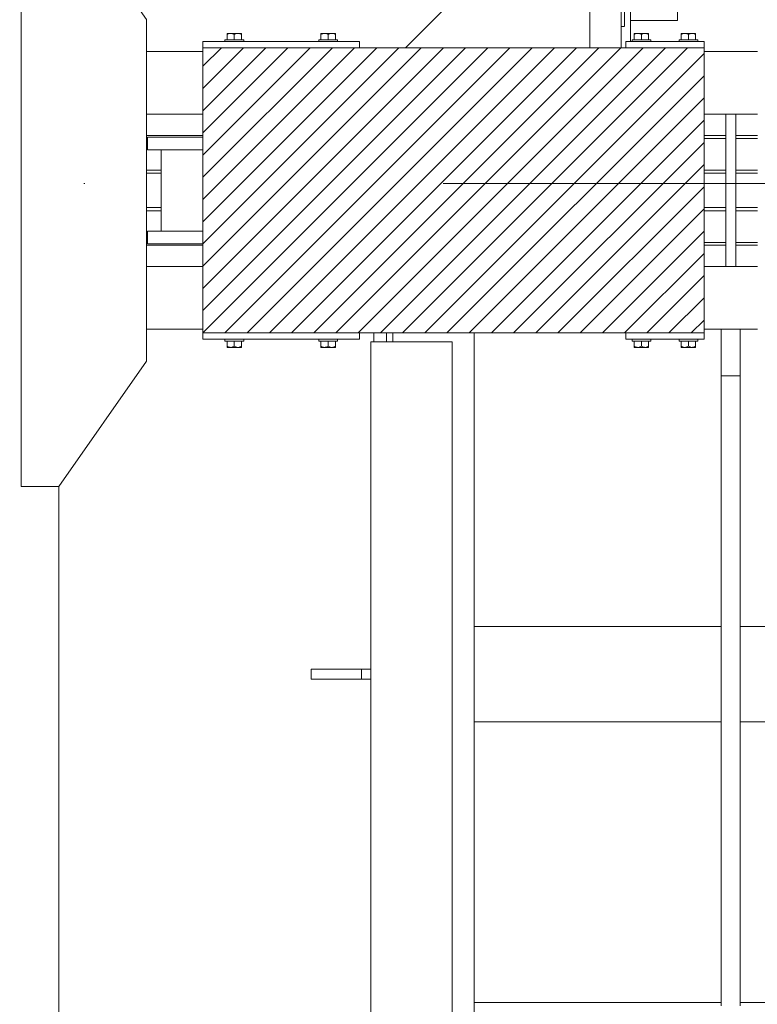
# Model space of a CAD drawing. Header units: millimetres. Extents: x 53746 to 116821, y -810352 to -765802.
# Tile 41 of 256: x 66979 to 68156, y -787504 to -785933. Entities that reach past the tile are written whole.
import ezdxf

# ---------------------------------------------------------------- set-up
doc = ezdxf.new("R2010")
doc.units = ezdxf.units.MM
doc.header["$MEASUREMENT"] = 0
doc.linetypes.add('DGN Style 4', pattern=[2290.351719, 1144.460571, -572.230286, 1.430576, -572.230286])
for name, color, linetype, lineweight in [('Main Cradle', 7, 'Continuous', 0), ('Main Cradle Blocks', 7, 'Continuous', 0), ('Main Cradle Hydraulic Arm Support', 7, 'Continuous', 0), ('Main Cradle Rails', 7, 'Continuous', 0), ('Main Cradle Tower Rail Frame', 7, 'Continuous', 0)]:
    doc.layers.add(name, color=color, linetype=linetype, lineweight=lineweight)

# ---------------------------------------------------------------- blocks, each defined once
blk = doc.blocks.new('*U84')
at = {"layer": 'Main Cradle Hydraulic Arm Support', "color": 7, "linetype": 'Continuous', "lineweight": 0}
for p, q in [((-174.9, -1172.6), (-174.9, 1122.6)), ((-160, -1128.8), (-160, -927.7)), ((-85, -1128.8), (-85, -927.7)), ((-160, -1128.8), (-85, -1128.8)), ((-170.1, -1138.8), (-174.9, -1138.8))]:
    blk.add_line(p, q, dxfattribs=at)
at = {"layer": 'Main Cradle Hydraulic Arm Support', "color": 7, "linetype": 'Continuous', "lineweight": 0, "flags": 128}
for points in [[(-224.9, -1172.6), (-224.9, -928.6), (-274.9, -928.6), (-518.9, -1172.6)], [(-169.6, -1023.3), (-169.6, -1036.3), (-169.6, -1055.8), (-169.6, -1078.8), (-169.6, -1101.7), (-169.6, -1121.2), (-169.6, -1134.2), (-169.6, -1138.8), (-169.7, -1138.8)], [(-160, -1162.6), (-160, -1149.5), (-160, -1128.8)]]:
    blk.add_lwpolyline(points, dxfattribs=at)
blk = doc.blocks.new('*U57')
at = {"linetype": 'Continuous', "lineweight": 0}
h = blk.add_hatch(dxfattribs=at)
h.set_pattern_fill('HATCH', color=30, style=0, pattern_type=2)
h.set_pattern_definition([(45, (-17342.47, 1825.373), (-17.71896, 17.71896), [])])
h.paths.add_polyline_path([(-17211.6, 2099.5), (-17336.6, 2099.5), (-17344.1, 2099.5), (-17394.1, 2099.5), (-17688.1, 2099.5), (-17761.6, 2099.5), (-18011.6, 2099.5), (-18011.6, 2093.5), (-18011.6, 1993.5), (-18011.6, 1959.5), (-18011.6, 1957), (-18011.6, 1937), (-18011.6, 1807), (-18011.6, 1787), (-18011.6, 1784.5), (-18011.6, 1750.5), (-18011.6, 1650.5), (-18011.6, 1644.5), (-17761.6, 1644.5), (-17738.7, 1644.5), (-17718.7, 1644.5), (-17708.7, 1644.5), (-17578.7, 1644.5), (-17336.6, 1644.5), (-17211.6, 1644.5), (-17211.6, 1650.5), (-17211.6, 1750.5), (-17211.6, 1784.5), (-17211.6, 1789.1), (-17211.6, 1839.5), (-17211.6, 1844.5), (-17211.6, 1899.5), (-17211.6, 1904.5), (-17211.6, 1954.9), (-17211.6, 1959.5), (-17211.6, 1993.5), (-17211.6, 2093.5)])
at = {"color": 1, "linetype": 'DGN Style 4', "lineweight": 0}
blk.add_line((-26789.6, 1882.9), (27651, 1882.9), dxfattribs=at)
at = {"color": 30, "linetype": 'Continuous', "lineweight": 0, "flags": 128}
blk.add_lwpolyline([(-17211.6, 2099.5), (-17336.6, 2099.5), (-17344.1, 2099.5), (-17394.1, 2099.5), (-17688.1, 2099.5), (-17761.6, 2099.5), (-18011.6, 2099.5), (-18011.6, 2093.5), (-18011.6, 1993.5), (-18011.6, 1959.5), (-18011.6, 1957), (-18011.6, 1937), (-18011.6, 1807), (-18011.6, 1787), (-18011.6, 1784.5), (-18011.6, 1750.5), (-18011.6, 1650.5), (-18011.6, 1644.5), (-17761.6, 1644.5), (-17738.7, 1644.5), (-17718.7, 1644.5), (-17708.7, 1644.5), (-17578.7, 1644.5), (-17336.6, 1644.5), (-17211.6, 1644.5), (-17211.6, 1650.5), (-17211.6, 1750.5), (-17211.6, 1784.5), (-17211.6, 1789.1), (-17211.6, 1839.5), (-17211.6, 1844.5), (-17211.6, 1899.5), (-17211.6, 1904.5), (-17211.6, 1954.9), (-17211.6, 1959.5), (-17211.6, 1993.5), (-17211.6, 2093.5), (-17211.6, 2099.5)], close=True, dxfattribs=at)
at = {"layer": 'Main Cradle', "color": 7, "linetype": 'Continuous', "lineweight": 0}
for p, q in [((-18011.6, 2093.5), (-18101.7, 2093.5)), ((-17126.6, 2093.5), (-17211.6, 2093.5)), ((-18101.7, 1993.5), (-18011.6, 1993.5)), ((-17211.6, 1993.5), (-17177.1, 1993.5)), ((-17161.1, 1993.5), (-17126.6, 1993.5)), ((-18078.1, 1807), (-18078.1, 1937)), ((-18101.7, 1750.5), (-18011.6, 1750.5)), ((-17211.6, 1750.5), (-17177.1, 1750.5)), ((-17161.1, 1750.5), (-17126.6, 1750.5)), ((-18011.6, 1650.5), (-18101.7, 1650.5)), ((-17184.1, 1650.5), (-17211.6, 1650.5)), ((-17126.6, 1650.5), (-17154.1, 1650.5)), ((-18241.7, -399.8), (-18241.7, 1399.5))]:
    blk.add_line(p, q, dxfattribs=at)
at = {"layer": 'Main Cradle', "color": 7, "linetype": 'Continuous', "lineweight": 0, "flags": 128}
for points in [[(-18241.7, 1399.5), (-18101.7, 1599.5), (-18101.7, 2144.5), (-18241.7, 2344.5), (-18301.7, 2344.5), (-18301.7, 1399.5), (-18241.7, 1399.5)], [(-17177.1, 1993.5), (-17161.1, 1993.5), (-17161.1, 1750.5), (-17177.1, 1750.5), (-17177.1, 1993.5)], [(-18011.6, 1937), (-18047.3, 1937), (-18086.6, 1937), (-18100.3, 1937), (-18100.3, 1957), (-18100.3, 1957)], [(-18011.6, 1957), (-18047.3, 1957), (-18086.6, 1957), (-18100.3, 1957)], [(-18011.6, 1787), (-18047.3, 1787), (-18086.6, 1787), (-18100.3, 1787), (-18100.3, 1807), (-18100.3, 1807)], [(-18011.6, 1807), (-18047.3, 1807), (-18086.6, 1807), (-18100.3, 1807)]]:
    blk.add_lwpolyline(points, dxfattribs=at)
at = {"layer": 'Main Cradle Blocks', "color": 7, "linetype": 'Continuous', "lineweight": 0}
for p, q in [((-17973.2, 2122.5), (-17972.5, 2122.5)), ((-17973.2, 2122.2), (-17973.2, 2122.5)), ((-17973.2, 2120.7), (-17971.1, 2121.7)), ((-17972.6, 2122.5), (-17972.5, 2122.5)), ((-17967.4, 2122.5), (-17963.7, 2122.5)), ((-17967.4, 2122.5), (-17964.7, 2122.5)), ((-17963.8, 2121.7), (-17961.6, 2120.7)), ((-17961.6, 2120.7), (-17959.5, 2121.7)), ((-17955.9, 2122.5), (-17958.6, 2122.5)), ((-17955.9, 2122.5), (-17952.8, 2122.5)), ((-17952.9, 2122.5), (-17952.8, 2122.5)), ((-17952.2, 2121.7), (-17950.1, 2120.7)), ((-17950.8, 2122.5), (-17951, 2122.5)), ((-17950.6, 2122.5), (-17950.8, 2122.5)), ((-17950.1, 2121.7), (-17950.1, 2120.7)), ((-17823.2, 2121.7), (-17823.2, 2120.7)), ((-17821.1, 2121.7), (-17823.2, 2120.7)), ((-17822.6, 2122.5), (-17822.5, 2122.5)), ((-17822.3, 2122.5), (-17822.5, 2122.5)), ((-17817.4, 2122.5), (-17820.5, 2122.5)), ((-17820.5, 2122.5), (-17820.4, 2122.5)), ((-17814.7, 2122.5), (-17817.4, 2122.5)), ((-17811.6, 2120.7), (-17813.8, 2121.7)), ((-17809.5, 2121.7), (-17811.6, 2120.7)), ((-17805.9, 2122.5), (-17809.6, 2122.5)), ((-17808.6, 2122.5), (-17805.9, 2122.5)), ((-17800.1, 2120.7), (-17802.2, 2121.7)), ((-17800.1, 2122.5), (-17800.8, 2122.5)), ((-17800.8, 2122.5), (-17800.6, 2122.5)), ((-17800.1, 2122.2), (-17800.1, 2122.5)), ((-17323.2, 2122.5), (-17322.5, 2122.5)), ((-17323.2, 2122.2), (-17323.2, 2122.5)), ((-17323.2, 2120.7), (-17321.1, 2121.7)), ((-17322.6, 2122.5), (-17322.5, 2122.5)), ((-17317.4, 2122.5), (-17313.7, 2122.5)), ((-17317.4, 2122.5), (-17314.7, 2122.5)), ((-17313.8, 2121.7), (-17311.6, 2120.7)), ((-17311.6, 2120.7), (-17309.5, 2121.7)), ((-17305.9, 2122.5), (-17308.6, 2122.5)), ((-17305.9, 2122.5), (-17302.8, 2122.5)), ((-17302.9, 2122.5), (-17302.8, 2122.5)), ((-17302.2, 2121.7), (-17300.1, 2120.7)), ((-17300.8, 2122.5), (-17301, 2122.5)), ((-17300.6, 2122.5), (-17300.8, 2122.5)), ((-17300.1, 2121.7), (-17300.1, 2120.7)), ((-17248.2, 2121.7), (-17248.2, 2120.7)), ((-17246.1, 2121.7), (-17248.2, 2120.7)), ((-17247.6, 2122.5), (-17247.5, 2122.5)), ((-17247.3, 2122.5), (-17247.5, 2122.5)), ((-17242.4, 2122.5), (-17245.5, 2122.5)), ((-17245.5, 2122.5), (-17245.4, 2122.5)), ((-17239.7, 2122.5), (-17242.4, 2122.5)), ((-17236.6, 2120.7), (-17238.8, 2121.7)), ((-17234.5, 2121.7), (-17236.6, 2120.7)), ((-17230.9, 2122.5), (-17234.6, 2122.5)), ((-17233.6, 2122.5), (-17230.9, 2122.5)), ((-17225.1, 2120.7), (-17227.2, 2121.7)), ((-17225.1, 2122.5), (-17225.8, 2122.5)), ((-17225.8, 2122.5), (-17225.6, 2122.5)), ((-17225.1, 2122.2), (-17225.1, 2122.5)), ((-18011.6, 2099.5), (-18011.6, 2109.5)), ((-18011.6, 2109.5), (-17761.6, 2109.5)), ((-17973.2, 2112.5), (-17973.2, 2120.7)), ((-17967.4, 2112.5), (-17961.6, 2112.5)), ((-17961.6, 2120.7), (-17961.6, 2112.5)), ((-17950.1, 2120.7), (-17950.1, 2112.5)), ((-17823.2, 2120.7), (-17823.2, 2112.5)), ((-17811.6, 2120.7), (-17811.6, 2112.5)), ((-17805.9, 2112.5), (-17811.6, 2112.5)), ((-17800.1, 2112.5), (-17800.1, 2120.7)), ((-17761.6, 2099.5), (-17761.6, 2109.5)), ((-17211.6, 2109.5), (-17336.6, 2109.5)), ((-17336.6, 2109.5), (-17336.6, 2099.5)), ((-17323.2, 2112.5), (-17323.2, 2120.7)), ((-17317.4, 2112.5), (-17311.6, 2112.5)), ((-17311.6, 2120.7), (-17311.6, 2112.5)), ((-17300.1, 2120.7), (-17300.1, 2112.5)), ((-17248.2, 2120.7), (-17248.2, 2112.5)), ((-17236.6, 2120.7), (-17236.6, 2112.5)), ((-17230.9, 2112.5), (-17236.6, 2112.5)), ((-17225.1, 2112.5), (-17225.1, 2120.7)), ((-17211.6, 2099.5), (-17211.6, 2109.5)), ((-17211.6, 2099.5), (-18011.6, 2099.5)), ((-18011.6, 1644.5), (-18011.6, 2099.5)), ((-17211.6, 1644.5), (-17211.6, 2099.5)), ((-18011.6, 1644.5), (-18011.6, 1634.5)), ((-18011.6, 1644.5), (-17211.6, 1644.5)), ((-17761.6, 1634.5), (-18011.6, 1634.5)), ((-17761.6, 1644.5), (-17761.6, 1634.5)), ((-17336.6, 1634.5), (-17336.6, 1644.5)), ((-17211.6, 1634.5), (-17336.6, 1634.5)), ((-17211.6, 1644.5), (-17211.6, 1634.5)), ((-17973.2, 1631.5), (-17973.2, 1623.3)), ((-17973.2, 1623.3), (-17971.1, 1622.2)), ((-17973.2, 1621.7), (-17973.2, 1621.5)), ((-17973.2, 1621.5), (-17972.5, 1621.5)), ((-17972.5, 1621.5), (-17972.6, 1621.5)), ((-17967.4, 1631.5), (-17961.6, 1631.5)), ((-17967.4, 1621.5), (-17963.7, 1621.5)), ((-17964.7, 1621.5), (-17967.4, 1621.5)), ((-17963.8, 1622.3), (-17961.6, 1623.3)), ((-17961.6, 1623.3), (-17961.6, 1631.5)), ((-17961.6, 1623.3), (-17959.5, 1622.2)), ((-17958.6, 1621.5), (-17955.9, 1621.5)), ((-17955.9, 1621.5), (-17952.8, 1621.5)), ((-17952.8, 1621.5), (-17952.9, 1621.5)), ((-17952.2, 1622.3), (-17950.1, 1623.3)), ((-17951, 1621.5), (-17950.8, 1621.5)), ((-17950.6, 1621.5), (-17950.8, 1621.5)), ((-17950.1, 1623.3), (-17950.1, 1631.5)), ((-17950.1, 1622.3), (-17950.1, 1623.3)), ((-17823.2, 1623.3), (-17823.2, 1631.5)), ((-17823.2, 1622.3), (-17823.2, 1623.3)), ((-17821.1, 1622.3), (-17823.2, 1623.3)), ((-17822.6, 1621.5), (-17822.5, 1621.5)), ((-17822.5, 1621.5), (-17822.3, 1621.5)), ((-17817.4, 1621.5), (-17820.5, 1621.5)), ((-17820.4, 1621.5), (-17820.5, 1621.5)), ((-17817.4, 1621.5), (-17814.7, 1621.5)), ((-17811.6, 1623.3), (-17813.8, 1622.2)), ((-17805.9, 1631.5), (-17811.6, 1631.5)), ((-17811.6, 1623.3), (-17811.6, 1631.5)), ((-17809.5, 1622.3), (-17811.6, 1623.3)), ((-17805.9, 1621.5), (-17809.6, 1621.5)), ((-17805.9, 1621.5), (-17808.6, 1621.5)), ((-17800.1, 1623.3), (-17802.2, 1622.2)), ((-17800.1, 1621.5), (-17800.8, 1621.5)), ((-17800.6, 1621.5), (-17800.8, 1621.5)), ((-17800.1, 1631.5), (-17800.1, 1623.3)), ((-17800.1, 1621.7), (-17800.1, 1621.5)), ((-17323.2, 1631.5), (-17323.2, 1623.3)), ((-17323.2, 1623.3), (-17321.1, 1622.2)), ((-17323.2, 1621.7), (-17323.2, 1621.5)), ((-17323.2, 1621.5), (-17322.5, 1621.5)), ((-17322.5, 1621.5), (-17322.6, 1621.5)), ((-17317.4, 1631.5), (-17311.6, 1631.5)), ((-17317.4, 1621.5), (-17313.7, 1621.5)), ((-17314.7, 1621.5), (-17317.4, 1621.5)), ((-17313.8, 1622.3), (-17311.6, 1623.3)), ((-17311.6, 1623.3), (-17311.6, 1631.5)), ((-17311.6, 1623.3), (-17309.5, 1622.2)), ((-17308.6, 1621.5), (-17305.9, 1621.5)), ((-17305.9, 1621.5), (-17302.8, 1621.5)), ((-17302.8, 1621.5), (-17302.9, 1621.5)), ((-17302.2, 1622.3), (-17300.1, 1623.3)), ((-17301, 1621.5), (-17300.8, 1621.5)), ((-17300.6, 1621.5), (-17300.8, 1621.5)), ((-17300.1, 1623.3), (-17300.1, 1631.5)), ((-17300.1, 1622.3), (-17300.1, 1623.3)), ((-17248.2, 1623.3), (-17248.2, 1631.5)), ((-17248.2, 1622.3), (-17248.2, 1623.3)), ((-17246.1, 1622.3), (-17248.2, 1623.3)), ((-17247.6, 1621.5), (-17247.5, 1621.5)), ((-17247.5, 1621.5), (-17247.3, 1621.5)), ((-17242.4, 1621.5), (-17245.5, 1621.5)), ((-17245.4, 1621.5), (-17245.5, 1621.5)), ((-17242.4, 1621.5), (-17239.7, 1621.5)), ((-17236.6, 1623.3), (-17238.8, 1622.2)), ((-17230.9, 1631.5), (-17236.6, 1631.5)), ((-17236.6, 1623.3), (-17236.6, 1631.5)), ((-17234.5, 1622.3), (-17236.6, 1623.3)), ((-17230.9, 1621.5), (-17234.6, 1621.5)), ((-17230.9, 1621.5), (-17233.6, 1621.5)), ((-17225.1, 1623.3), (-17227.2, 1622.2)), ((-17225.1, 1621.5), (-17225.8, 1621.5)), ((-17225.6, 1621.5), (-17225.8, 1621.5)), ((-17225.1, 1631.5), (-17225.1, 1623.3)), ((-17225.1, 1621.7), (-17225.1, 1621.5))]:
    blk.add_line(p, q, dxfattribs=at)
at = {"layer": 'Main Cradle Blocks', "color": 7, "linetype": 'Continuous', "lineweight": 0, "flags": 128}
for points in [[(-17973.2, 2122.2), (-17973.2, 2121.7), (-17973.2, 2121.7), (-17973.2, 2120.7)], [(-17967.4, 2122.5), (-17967.4, 2122.5), (-17970.5, 2122.5), (-17972.5, 2122.5)], [(-17963.8, 2121.7), (-17964.4, 2122), (-17965.5, 2122.3), (-17967.4, 2122.5), (-17968.2, 2122.4), (-17968.9, 2122.4), (-17970.9, 2121.8), (-17971.1, 2121.7)], [(-17955.9, 2122.5), (-17959.6, 2122.5), (-17963.7, 2122.5)], [(-17952.2, 2121.7), (-17952.9, 2122), (-17953.9, 2122.3), (-17955.9, 2122.5), (-17956.6, 2122.4), (-17957.3, 2122.4), (-17959.3, 2121.8), (-17959.5, 2121.7)], [(-17950.1, 2121.7), (-17950.1, 2121.7), (-17950.1, 2122.3), (-17950.1, 2122.5), (-17950.8, 2122.5), (-17952.8, 2122.5)], [(-17820.5, 2122.5), (-17822.5, 2122.5), (-17823.2, 2122.5), (-17823.2, 2122.3), (-17823.2, 2121.7), (-17823.2, 2121.7)], [(-17813.8, 2121.7), (-17813.9, 2121.8), (-17816, 2122.4), (-17816.7, 2122.4), (-17817.4, 2122.5), (-17819.4, 2122.3), (-17820.4, 2122), (-17821.1, 2121.7)], [(-17809.6, 2122.5), (-17813.7, 2122.5), (-17817.4, 2122.5)], [(-17802.2, 2121.7), (-17802.4, 2121.8), (-17804.4, 2122.4), (-17805.1, 2122.4), (-17805.9, 2122.5), (-17807.8, 2122.3), (-17808.9, 2122), (-17809.5, 2121.7)], [(-17800.8, 2122.5), (-17802.8, 2122.5), (-17805.9, 2122.5), (-17805.9, 2122.5)], [(-17800.1, 2120.7), (-17800.1, 2121.7), (-17800.1, 2121.7), (-17800.1, 2122.2)], [(-17323.2, 2122.2), (-17323.2, 2121.7), (-17323.2, 2121.7), (-17323.2, 2120.7)], [(-17317.4, 2122.5), (-17317.4, 2122.5), (-17320.5, 2122.5), (-17322.5, 2122.5)], [(-17313.8, 2121.7), (-17314.4, 2122), (-17315.5, 2122.3), (-17317.4, 2122.5), (-17318.2, 2122.4), (-17318.9, 2122.4), (-17320.9, 2121.8), (-17321.1, 2121.7)], [(-17305.9, 2122.5), (-17309.6, 2122.5), (-17313.7, 2122.5)], [(-17302.2, 2121.7), (-17302.9, 2122), (-17303.9, 2122.3), (-17305.9, 2122.5), (-17306.6, 2122.4), (-17307.3, 2122.4), (-17309.3, 2121.8), (-17309.5, 2121.7)], [(-17300.1, 2121.7), (-17300.1, 2121.7), (-17300.1, 2122.3), (-17300.1, 2122.5), (-17300.8, 2122.5), (-17302.8, 2122.5)], [(-17245.5, 2122.5), (-17247.5, 2122.5), (-17248.2, 2122.5), (-17248.2, 2122.3), (-17248.2, 2121.7), (-17248.2, 2121.7)], [(-17238.8, 2121.7), (-17238.9, 2121.8), (-17241, 2122.4), (-17241.7, 2122.4), (-17242.4, 2122.5), (-17244.4, 2122.3), (-17245.4, 2122), (-17246.1, 2121.7)], [(-17234.6, 2122.5), (-17238.7, 2122.5), (-17242.4, 2122.5)], [(-17227.2, 2121.7), (-17227.4, 2121.8), (-17229.4, 2122.4), (-17230.1, 2122.4), (-17230.9, 2122.5), (-17232.8, 2122.3), (-17233.9, 2122), (-17234.5, 2121.7)], [(-17225.8, 2122.5), (-17227.8, 2122.5), (-17230.9, 2122.5), (-17230.9, 2122.5)], [(-17225.1, 2120.7), (-17225.1, 2121.7), (-17225.1, 2121.7), (-17225.1, 2122.2)], [(-17976.6, 2109.5), (-17976.6, 2112.5), (-17975.5, 2112.5), (-17972.3, 2112.5), (-17967.4, 2112.5)], [(-17961.6, 2112.5), (-17955.9, 2112.5), (-17951, 2112.5), (-17947.8, 2112.5), (-17946.6, 2112.5), (-17946.6, 2109.5)], [(-17826.6, 2109.5), (-17826.6, 2112.5), (-17825.5, 2112.5), (-17822.3, 2112.5), (-17817.4, 2112.5), (-17811.6, 2112.5)], [(-17805.9, 2112.5), (-17801, 2112.5), (-17797.8, 2112.5), (-17796.6, 2112.5), (-17796.6, 2109.5)], [(-17326.6, 2109.5), (-17326.6, 2112.5), (-17325.5, 2112.5), (-17322.3, 2112.5), (-17317.4, 2112.5)], [(-17311.6, 2112.5), (-17305.9, 2112.5), (-17301, 2112.5), (-17297.8, 2112.5), (-17296.6, 2112.5), (-17296.6, 2109.5)], [(-17251.6, 2109.5), (-17251.6, 2112.5), (-17250.5, 2112.5), (-17247.3, 2112.5), (-17242.4, 2112.5), (-17236.6, 2112.5)], [(-17230.9, 2112.5), (-17226, 2112.5), (-17222.8, 2112.5), (-17221.6, 2112.5), (-17221.6, 2109.5)], [(-17967.4, 1631.5), (-17972.3, 1631.5), (-17975.5, 1631.5), (-17976.6, 1631.5), (-17976.6, 1634.5)], [(-17946.6, 1634.5), (-17946.6, 1631.5), (-17947.8, 1631.5), (-17951, 1631.5), (-17955.9, 1631.5), (-17961.6, 1631.5)], [(-17811.6, 1631.5), (-17817.4, 1631.5), (-17822.3, 1631.5), (-17825.5, 1631.5), (-17826.6, 1631.5), (-17826.6, 1634.5)], [(-17796.6, 1634.5), (-17796.6, 1631.5), (-17797.8, 1631.5), (-17801, 1631.5), (-17805.9, 1631.5)], [(-17317.4, 1631.5), (-17322.3, 1631.5), (-17325.5, 1631.5), (-17326.6, 1631.5), (-17326.6, 1634.5)], [(-17296.6, 1634.5), (-17296.6, 1631.5), (-17297.8, 1631.5), (-17301, 1631.5), (-17305.9, 1631.5), (-17311.6, 1631.5)], [(-17236.6, 1631.5), (-17242.4, 1631.5), (-17247.3, 1631.5), (-17250.5, 1631.5), (-17251.6, 1631.5), (-17251.6, 1634.5)], [(-17221.6, 1634.5), (-17221.6, 1631.5), (-17222.8, 1631.5), (-17226, 1631.5), (-17230.9, 1631.5)], [(-17973.2, 1623.3), (-17973.2, 1622.3), (-17973.2, 1622.2), (-17973.2, 1621.7)], [(-17972.5, 1621.5), (-17970.5, 1621.5), (-17967.4, 1621.5), (-17967.4, 1621.5)], [(-17971.1, 1622.2), (-17970.9, 1622.2), (-17968.9, 1621.6), (-17968.2, 1621.5), (-17967.4, 1621.5), (-17965.5, 1621.7), (-17964.4, 1622), (-17963.8, 1622.3)], [(-17963.7, 1621.5), (-17959.6, 1621.5), (-17955.9, 1621.5)], [(-17959.5, 1622.2), (-17959.3, 1622.2), (-17957.3, 1621.6), (-17956.6, 1621.5), (-17955.9, 1621.5), (-17953.9, 1621.7), (-17952.9, 1622), (-17952.2, 1622.3)], [(-17952.8, 1621.5), (-17950.8, 1621.5), (-17950.1, 1621.5), (-17950.1, 1621.7), (-17950.1, 1622.2), (-17950.1, 1622.3)], [(-17823.2, 1622.3), (-17823.2, 1622.2), (-17823.2, 1621.7), (-17823.2, 1621.5), (-17822.5, 1621.5), (-17820.5, 1621.5)], [(-17821.1, 1622.3), (-17820.4, 1622), (-17819.4, 1621.7), (-17817.4, 1621.5), (-17816.7, 1621.5), (-17816, 1621.6), (-17813.9, 1622.2), (-17813.8, 1622.2)], [(-17817.4, 1621.5), (-17813.7, 1621.5), (-17809.6, 1621.5)], [(-17809.5, 1622.3), (-17808.9, 1622), (-17807.8, 1621.7), (-17805.9, 1621.5), (-17805.1, 1621.5), (-17804.4, 1621.6), (-17802.4, 1622.2), (-17802.2, 1622.2)], [(-17805.9, 1621.5), (-17805.9, 1621.5), (-17802.8, 1621.5), (-17800.8, 1621.5)], [(-17800.1, 1621.7), (-17800.1, 1622.2), (-17800.1, 1622.3), (-17800.1, 1623.3)], [(-17323.2, 1623.3), (-17323.2, 1622.3), (-17323.2, 1622.2), (-17323.2, 1621.7)], [(-17322.5, 1621.5), (-17320.5, 1621.5), (-17317.4, 1621.5), (-17317.4, 1621.5)], [(-17321.1, 1622.2), (-17320.9, 1622.2), (-17318.9, 1621.6), (-17318.2, 1621.5), (-17317.4, 1621.5), (-17315.5, 1621.7), (-17314.4, 1622), (-17313.8, 1622.3)], [(-17313.7, 1621.5), (-17309.6, 1621.5), (-17305.9, 1621.5)], [(-17309.5, 1622.2), (-17309.3, 1622.2), (-17307.3, 1621.6), (-17306.6, 1621.5), (-17305.9, 1621.5), (-17303.9, 1621.7), (-17302.9, 1622), (-17302.2, 1622.3)], [(-17302.8, 1621.5), (-17300.8, 1621.5), (-17300.1, 1621.5), (-17300.1, 1621.7), (-17300.1, 1622.2), (-17300.1, 1622.3)], [(-17248.2, 1622.3), (-17248.2, 1622.2), (-17248.2, 1621.7), (-17248.2, 1621.5), (-17247.5, 1621.5), (-17245.5, 1621.5)], [(-17246.1, 1622.3), (-17245.4, 1622), (-17244.4, 1621.7), (-17242.4, 1621.5), (-17241.7, 1621.5), (-17241, 1621.6), (-17238.9, 1622.2), (-17238.8, 1622.2)], [(-17242.4, 1621.5), (-17238.7, 1621.5), (-17234.6, 1621.5)], [(-17234.5, 1622.3), (-17233.9, 1622), (-17232.8, 1621.7), (-17230.9, 1621.5), (-17230.1, 1621.5), (-17229.4, 1621.6), (-17227.4, 1622.2), (-17227.2, 1622.2)], [(-17230.9, 1621.5), (-17230.9, 1621.5), (-17227.8, 1621.5), (-17225.8, 1621.5)], [(-17225.1, 1621.7), (-17225.1, 1622.2), (-17225.1, 1622.3), (-17225.1, 1623.3)]]:
    blk.add_lwpolyline(points, dxfattribs=at)
at = {"layer": 'Main Cradle Rails', "color": 7, "linetype": 'Continuous', "lineweight": 0}
for p, q in [((-18101.7, 1959.5), (-18011.6, 1959.5)), ((-18101.7, 1954.9), (-18100.3, 1954.9)), ((-17211.6, 1959.5), (-17177.1, 1959.5)), ((-17211.6, 1954.9), (-17177.1, 1954.9)), ((-17161.1, 1959.5), (-17126.6, 1959.5)), ((-17161.1, 1954.9), (-17126.6, 1954.9)), ((-18101.7, 1904.5), (-18078.1, 1904.5)), ((-17211.6, 1904.5), (-17177.1, 1904.5)), ((-17161.1, 1904.5), (-17126.6, 1904.5)), ((-18101.7, 1899.5), (-18078.1, 1899.5)), ((-17211.6, 1899.5), (-17177.1, 1899.5)), ((-17161.1, 1899.5), (-17126.6, 1899.5)), ((-18101.7, 1844.5), (-18078.1, 1844.5)), ((-18101.7, 1839.5), (-18078.1, 1839.5)), ((-17211.6, 1844.5), (-17177.1, 1844.5)), ((-17211.6, 1839.5), (-17177.1, 1839.5)), ((-17161.1, 1844.5), (-17126.6, 1844.5)), ((-17161.1, 1839.5), (-17126.6, 1839.5)), ((-18101.7, 1789.1), (-18100.3, 1789.1)), ((-18101.7, 1784.5), (-18011.6, 1784.5)), ((-17211.6, 1789.1), (-17177.1, 1789.1)), ((-17211.6, 1784.5), (-17177.1, 1784.5)), ((-17161.1, 1789.1), (-17126.6, 1789.1)), ((-17161.1, 1784.5), (-17126.6, 1784.5))]:
    blk.add_line(p, q, dxfattribs=at)
at = {"layer": 'Main Cradle Tower Rail Frame', "color": 7, "linetype": 'Continuous', "lineweight": 0}
for p, q in [((-17184.1, 1650.5), (-17184.1, 1575.9)), ((-17184.1, 1650.5), (-17154.1, 1650.5)), ((-17154.1, 1575.9), (-17154.1, 1650.5)), ((-17738.7, 1630.5), (-17738.7, 1644.5)), ((-17718.7, 1644.5), (-17718.7, 1630.5)), ((-17708.7, 1630.5), (-17708.7, 1644.5)), ((-17578.7, 1644.5), (-17578.7, -650.8)), ((-17743.7, 1630.5), (-17743.7, -929.8)), ((-17613.7, 1630.5), (-17743.7, 1630.5)), ((-17613.7, -929.8), (-17613.7, 1630.5)), ((-17184.1, 1575.9), (-17184.1, 570.6)), ((-17184.1, 1575.9), (-17154.1, 1575.9)), ((-17154.1, 570.6), (-17154.1, 1575.9)), ((-17578.7, 1176.3), (-17184.1, 1176.3)), ((-17154.1, 1176.3), (-16759.6, 1176.3)), ((-17758.7, 1108.2), (-17838.7, 1108.2)), ((-17838.7, 1092.2), (-17838.7, 1108.2)), ((-17743.7, 1108.2), (-17758.7, 1108.2)), ((-17758.7, 1092.2), (-17758.7, 1108.2)), ((-17838.7, 1092.2), (-17758.7, 1092.2)), ((-17758.7, 1092.2), (-17743.7, 1092.2)), ((-17578.7, 1024.2), (-17184.1, 1024.2)), ((-17154.1, 1024.2), (-16759.6, 1024.2)), ((-17578.7, 575.9), (-17184.1, 575.9)), ((-17154.1, 575.9), (-16759.6, 575.9))]:
    blk.add_line(p, q, dxfattribs=at)
at = {"layer": 'Main Cradle Hydraulic Arm Support', "color": 7, "linetype": 'Continuous', "lineweight": 0}
blk.add_blockref('*U84', (-17169.2, 3272.1), dxfattribs=at)

msp = doc.modelspace()

# ---------------------------------------------------------------- block references
at = {"layer": 'Main Cradle Rails', "color": 7, "linetype": 'Continuous', "lineweight": 0}
msp.add_blockref('*U57', (85283.05, -788076.95), dxfattribs=at)

doc.saveas('drawing.dxf')
